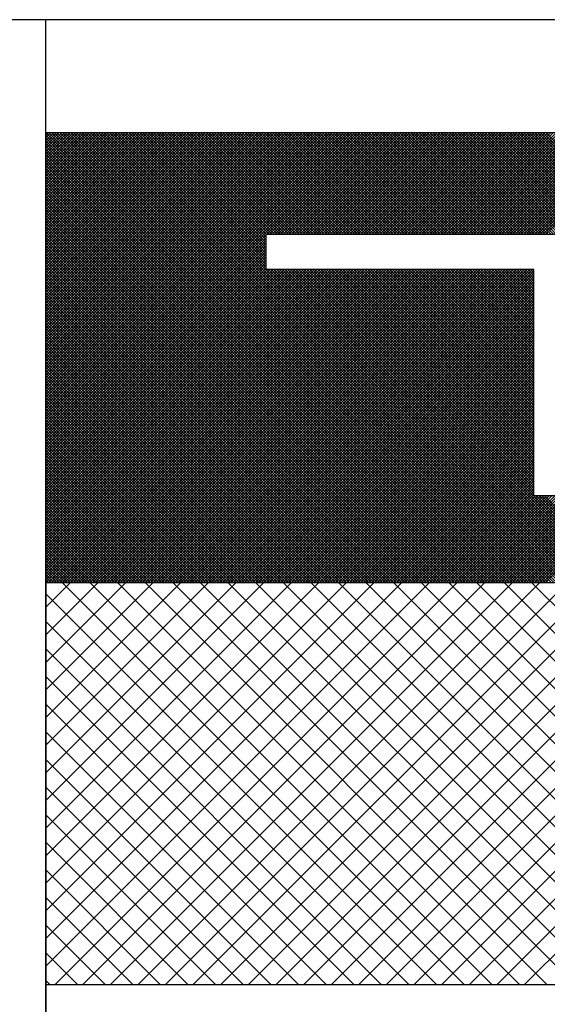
# Model space of a CAD drawing. Extents: x 0 to 210, y 0 to 297.
# Tile 21 of 68: x 137.778 to 138.581, y 188.997 to 190.495. Entities that reach past the tile are written whole.
import ezdxf

# ---------------------------------------------------------------- set-up
doc = ezdxf.new("R2010")
doc.units = 0
doc.layers.get('0').update_dxf_attribs({"linetype": 'CONTINUOUS'})
doc.layers.add('BL$4----', color=7, linetype='CONTINUOUS')

# ---------------------------------------------------------------- blocks, each defined once
blk = doc.blocks.new('*X0')
at = {"color": 0}
for p, q in [((604.711, 2309.613), (610.944, 2315.845)), ((604.711, 2310.062), (610.494, 2315.845)), ((604.711, 2310.511), (610.045, 2315.845)), ((604.711, 2310.96), (609.596, 2315.845)), ((604.711, 2311.409), (609.147, 2315.845)), ((604.711, 2311.858), (608.698, 2315.845)), ((604.711, 2312.307), (608.249, 2315.845)), ((604.711, 2312.756), (607.8, 2315.845)), ((604.711, 2313.205), (607.351, 2315.845)), ((604.711, 2313.654), (606.902, 2315.845)), ((604.711, 2314.103), (606.453, 2315.845)), ((604.711, 2314.552), (606.004, 2315.845)), ((604.711, 2315.001), (605.555, 2315.845)), ((604.711, 2315.45), (605.106, 2315.845)), ((604.858, 2309.311), (611.393, 2315.845)), ((611.518, 2309.311), (604.983, 2315.845)), ((605.307, 2309.311), (611.842, 2315.845)), ((611.967, 2309.311), (605.432, 2315.845)), ((605.756, 2309.311), (612.291, 2315.845)), ((612.416, 2309.311), (605.881, 2315.845)), ((606.205, 2309.311), (612.74, 2315.845)), ((612.865, 2309.311), (606.33, 2315.845)), ((606.654, 2309.311), (613.189, 2315.845)), ((613.314, 2309.311), (606.779, 2315.845)), ((607.103, 2309.311), (613.638, 2315.845)), ((613.763, 2309.311), (607.228, 2315.845)), ((607.552, 2309.311), (614.087, 2315.845)), ((614.212, 2309.311), (607.677, 2315.845)), ((608.001, 2309.311), (614.536, 2315.845)), ((614.661, 2309.311), (608.126, 2315.845)), ((608.45, 2309.311), (614.985, 2315.845)), ((615.11, 2309.311), (608.575, 2315.845)), ((608.899, 2309.311), (615.434, 2315.845)), ((615.559, 2309.311), (609.024, 2315.845)), ((609.348, 2309.311), (615.883, 2315.845)), ((616.008, 2309.311), (609.473, 2315.845)), ((609.797, 2309.311), (616.332, 2315.845)), ((616.457, 2309.311), (609.922, 2315.845)), ((610.246, 2309.311), (616.781, 2315.845)), ((616.906, 2309.311), (610.371, 2315.845)), ((610.695, 2309.311), (617.23, 2315.845)), ((617.355, 2309.311), (610.82, 2315.845)), ((611.144, 2309.311), (617.679, 2315.845)), ((617.804, 2309.311), (611.269, 2315.845)), ((611.593, 2309.311), (618.128, 2315.845)), ((618.253, 2309.311), (611.718, 2315.845)), ((612.042, 2309.311), (618.577, 2315.845)), ((618.702, 2309.311), (612.167, 2315.845)), ((612.491, 2309.311), (619.026, 2315.845)), ((619.151, 2309.311), (612.616, 2315.845)), ((611.069, 2309.311), (604.711, 2315.668)), ((610.62, 2309.311), (604.711, 2315.219)), ((610.171, 2309.311), (604.711, 2314.77)), ((609.722, 2309.311), (604.711, 2314.321)), ((609.273, 2309.311), (604.711, 2313.872)), ((608.823, 2309.311), (604.711, 2313.423)), ((608.374, 2309.311), (604.711, 2312.974)), ((607.925, 2309.311), (604.711, 2312.525)), ((607.476, 2309.311), (604.711, 2312.076)), ((607.027, 2309.311), (604.711, 2311.627)), ((606.578, 2309.311), (604.711, 2311.178)), ((606.129, 2309.311), (604.711, 2310.729)), ((605.68, 2309.311), (604.711, 2310.28)), ((605.231, 2309.311), (604.711, 2309.831)), ((604.782, 2309.311), (604.711, 2309.382))]:
    blk.add_line(p, q, dxfattribs=at)

msp = doc.modelspace()

# ---------------------------------------------------------------- linework, layer by layer
for p, q in [((139.5302, 190.4949), (135.5759, 190.4949)), ((139.0222, 190.168), (138.1535, 190.168)), ((138.1535, 190.1149), (138.1535, 190.168)), ((138.5612, 190.1149), (138.1535, 190.1149)), ((138.5612, 189.7702), (138.5612, 190.1149)), ((138.6146, 189.7702), (138.5612, 189.7702)), ((139.3574, 189.638), (137.8183, 189.638)), ((139.3574, 189.0264), (137.8183, 189.0264))]:
    msp.add_line(p, q)
at = {"color": 0}
for p, q in [((137.8183, 189.8322), (138.3089, 190.3227)), ((137.8183, 189.8364), (138.3047, 190.3227)), ((137.8183, 189.8406), (138.3005, 190.3227)), ((137.8183, 189.8448), (138.2963, 190.3227)), ((137.8183, 189.849), (138.2921, 190.3227)), ((137.8183, 189.8532), (138.2879, 190.3227)), ((137.8183, 189.8574), (138.2837, 190.3227)), ((137.8183, 189.8616), (138.2795, 190.3227)), ((137.8183, 189.8658), (138.2753, 190.3227)), ((137.8183, 189.87), (138.2711, 190.3227)), ((137.8183, 189.8742), (138.2669, 190.3227)), ((137.8183, 189.8784), (138.2627, 190.3227)), ((137.8183, 189.8826), (138.2585, 190.3227)), ((137.8183, 189.8868), (138.2542, 190.3227)), ((137.8183, 189.891), (138.25, 190.3227)), ((137.8183, 189.8952), (138.2458, 190.3227)), ((137.8183, 189.8994), (138.2416, 190.3227)), ((137.8183, 189.9036), (138.2374, 190.3227)), ((137.8183, 189.9078), (138.2332, 190.3227)), ((137.8183, 189.912), (138.229, 190.3227)), ((137.8183, 189.9162), (138.2248, 190.3227)), ((137.8183, 189.9204), (138.2206, 190.3227)), ((137.8183, 189.9246), (138.2164, 190.3227)), ((137.8183, 189.9288), (138.2122, 190.3227)), ((137.8183, 189.933), (138.208, 190.3227)), ((137.8183, 189.9372), (138.2038, 190.3227)), ((137.8183, 189.9414), (138.1996, 190.3227)), ((137.8183, 189.9456), (138.1954, 190.3227)), ((137.8183, 189.9498), (138.1912, 190.3227)), ((137.8183, 189.954), (138.187, 190.3227)), ((137.8183, 189.9582), (138.1828, 190.3227)), ((137.8183, 189.9625), (138.1786, 190.3227)), ((137.8183, 189.9667), (138.1744, 190.3227)), ((137.8183, 189.9709), (138.1702, 190.3227)), ((137.8183, 189.9751), (138.166, 190.3227)), ((137.8183, 189.9793), (138.1618, 190.3227)), ((137.8183, 189.9835), (138.1576, 190.3227)), ((137.8183, 189.9877), (138.1534, 190.3227)), ((137.8183, 189.9919), (138.1492, 190.3227)), ((137.8183, 189.9961), (138.145, 190.3227)), ((137.8183, 190.0003), (138.1408, 190.3227)), ((137.8183, 190.0045), (138.1366, 190.3227)), ((137.8183, 190.0087), (138.1324, 190.3227)), ((137.8183, 190.0129), (138.1282, 190.3227)), ((137.8183, 190.0171), (138.124, 190.3227)), ((137.8183, 190.0213), (138.1198, 190.3227)), ((137.8183, 190.0255), (138.1156, 190.3227)), ((137.8183, 190.0297), (138.1114, 190.3227)), ((137.8183, 190.0339), (138.1072, 190.3227)), ((137.8183, 190.0381), (138.1029, 190.3227)), ((137.8183, 190.0423), (138.0987, 190.3227)), ((137.8183, 190.0465), (138.0945, 190.3227)), ((137.8183, 190.0507), (138.0903, 190.3227)), ((137.8183, 190.0549), (138.0861, 190.3227)), ((137.8183, 190.0591), (138.0819, 190.3227)), ((137.8183, 190.0633), (138.0777, 190.3227)), ((137.8183, 190.0675), (138.0735, 190.3227)), ((137.8183, 190.0717), (138.0693, 190.3227)), ((137.8183, 190.0759), (138.0651, 190.3227)), ((137.8183, 190.0801), (138.0609, 190.3227)), ((137.8183, 190.0843), (138.0567, 190.3227)), ((137.8183, 190.0885), (138.0525, 190.3227)), ((137.8183, 190.0927), (138.0483, 190.3227)), ((137.8183, 190.0969), (138.0441, 190.3227)), ((137.8183, 190.1011), (138.0399, 190.3227)), ((137.8183, 190.1053), (138.0357, 190.3227)), ((137.8183, 190.1095), (138.0315, 190.3227)), ((137.8183, 190.1138), (138.0273, 190.3227)), ((137.8183, 190.118), (138.0231, 190.3227)), ((137.8183, 190.1222), (138.0189, 190.3227)), ((137.8183, 190.1264), (138.0147, 190.3227)), ((137.8183, 190.1306), (138.0105, 190.3227)), ((137.8183, 190.1348), (138.0063, 190.3227)), ((137.8183, 190.139), (138.0021, 190.3227)), ((137.8183, 190.1432), (137.9979, 190.3227)), ((137.8183, 190.1474), (137.9937, 190.3227)), ((137.8183, 190.1516), (137.9895, 190.3227)), ((137.8183, 190.1558), (137.9853, 190.3227)), ((137.8183, 190.16), (137.9811, 190.3227)), ((137.8183, 190.1642), (137.9769, 190.3227)), ((137.8183, 190.1684), (137.9727, 190.3227)), ((137.8183, 190.1726), (137.9685, 190.3227)), ((137.8183, 190.1768), (137.9643, 190.3227)), ((137.8183, 190.181), (137.9601, 190.3227)), ((137.8183, 190.1852), (137.9559, 190.3227)), ((137.8183, 190.1894), (137.9516, 190.3227)), ((137.8183, 190.1936), (137.9474, 190.3227)), ((137.8183, 190.1978), (137.9432, 190.3227)), ((137.8183, 190.202), (137.939, 190.3227)), ((137.8183, 190.2062), (137.9348, 190.3227)), ((137.8183, 190.2104), (137.9306, 190.3227)), ((137.8183, 190.2146), (137.9264, 190.3227)), ((137.8183, 190.2188), (137.9222, 190.3227)), ((137.8183, 190.223), (137.918, 190.3227)), ((137.8183, 190.2272), (137.9138, 190.3227)), ((137.8183, 190.2314), (137.9096, 190.3227)), ((137.8183, 190.2356), (137.9054, 190.3227)), ((137.8183, 190.2398), (137.9012, 190.3227)), ((137.8183, 190.244), (137.897, 190.3227)), ((137.8183, 190.2482), (137.8928, 190.3227)), ((137.8183, 190.2524), (137.8886, 190.3227)), ((137.8183, 190.2566), (137.8844, 190.3227)), ((137.8183, 190.2608), (137.8802, 190.3227)), ((137.8183, 190.2651), (137.876, 190.3227)), ((137.8183, 190.2693), (137.8718, 190.3227)), ((137.8183, 190.2735), (137.8676, 190.3227)), ((137.8183, 190.2777), (137.8634, 190.3227)), ((137.8183, 190.2819), (137.8592, 190.3227)), ((137.8183, 190.2861), (137.855, 190.3227)), ((137.8183, 190.2903), (137.8508, 190.3227)), ((137.8183, 190.2945), (137.8466, 190.3227)), ((137.8183, 190.2987), (137.8424, 190.3227)), ((137.8183, 190.3029), (137.8382, 190.3227)), ((137.8183, 190.3071), (137.834, 190.3227)), ((137.8183, 190.3113), (137.8298, 190.3227)), ((137.8183, 190.3155), (137.8256, 190.3227)), ((137.8183, 190.3197), (137.8214, 190.3227)), ((138.4994, 189.638), (137.8183, 190.3191)), ((138.5036, 189.638), (137.8188, 190.3227)), ((138.5078, 189.638), (137.823, 190.3227)), ((138.512, 189.638), (137.8272, 190.3227)), ((138.5162, 189.638), (137.8315, 190.3227)), ((138.5204, 189.638), (137.8357, 190.3227)), ((138.5246, 189.638), (137.8399, 190.3227)), ((138.5288, 189.638), (137.8441, 190.3227)), ((138.533, 189.638), (137.8483, 190.3227)), ((138.5372, 189.638), (137.8525, 190.3227)), ((138.5414, 189.638), (137.8567, 190.3227)), ((138.5456, 189.638), (137.8609, 190.3227)), ((138.5498, 189.638), (137.8651, 190.3227)), ((138.554, 189.638), (137.8693, 190.3227)), ((138.5582, 189.638), (137.8735, 190.3227)), ((138.5624, 189.638), (137.8777, 190.3227)), ((138.5666, 189.638), (137.8819, 190.3227)), ((138.5708, 189.638), (137.8861, 190.3227)), ((138.575, 189.638), (137.8903, 190.3227)), ((138.5792, 189.638), (137.8945, 190.3227)), ((138.5834, 189.638), (137.8987, 190.3227)), ((138.5876, 189.638), (137.9029, 190.3227)), ((138.5919, 189.638), (137.9071, 190.3227)), ((138.5961, 189.638), (137.9113, 190.3227)), ((138.6003, 189.638), (137.9155, 190.3227)), ((138.6045, 189.638), (137.9197, 190.3227)), ((138.6087, 189.638), (137.9239, 190.3227)), ((138.6129, 189.638), (137.9281, 190.3227)), ((138.6171, 189.638), (137.9323, 190.3227)), ((138.6213, 189.638), (137.9365, 190.3227)), ((138.6255, 189.638), (137.9407, 190.3227)), ((138.6297, 189.638), (137.9449, 190.3227)), ((138.1535, 190.1183), (137.9491, 190.3227)), ((138.1535, 190.1225), (137.9533, 190.3227)), ((138.1535, 190.1267), (137.9575, 190.3227)), ((138.1535, 190.1309), (137.9617, 190.3227)), ((138.1535, 190.1351), (137.9659, 190.3227)), ((138.1535, 190.1393), (137.9701, 190.3227)), ((138.1535, 190.1435), (137.9743, 190.3227)), ((138.1535, 190.1477), (137.9785, 190.3227)), ((138.1535, 190.1519), (137.9828, 190.3227)), ((138.1535, 190.1561), (137.987, 190.3227)), ((138.1535, 190.1604), (137.9912, 190.3227)), ((138.1535, 190.1646), (137.9954, 190.3227)), ((138.1543, 190.168), (137.9996, 190.3227)), ((138.1585, 190.168), (138.0038, 190.3227)), ((138.1627, 190.168), (138.008, 190.3227)), ((138.1669, 190.168), (138.0122, 190.3227)), ((138.1711, 190.168), (138.0164, 190.3227)), ((138.1753, 190.168), (138.0206, 190.3227)), ((138.1795, 190.168), (138.0248, 190.3227)), ((138.1837, 190.168), (138.029, 190.3227)), ((138.1879, 190.168), (138.0332, 190.3227)), ((138.1921, 190.168), (138.0374, 190.3227)), ((138.1963, 190.168), (138.0416, 190.3227)), ((138.2005, 190.168), (138.0458, 190.3227)), ((138.2047, 190.168), (138.05, 190.3227)), ((138.2089, 190.168), (138.0542, 190.3227)), ((138.2132, 190.168), (138.0584, 190.3227)), ((138.2174, 190.168), (138.0626, 190.3227)), ((138.2216, 190.168), (138.0668, 190.3227)), ((138.2258, 190.168), (138.071, 190.3227)), ((138.23, 190.168), (138.0752, 190.3227)), ((138.2342, 190.168), (138.0794, 190.3227)), ((138.2384, 190.168), (138.0836, 190.3227)), ((138.2426, 190.168), (138.0878, 190.3227)), ((138.2468, 190.168), (138.092, 190.3227)), ((138.251, 190.168), (138.0962, 190.3227)), ((138.2552, 190.168), (138.1004, 190.3227)), ((138.2594, 190.168), (138.1046, 190.3227)), ((138.2636, 190.168), (138.1088, 190.3227)), ((138.2678, 190.168), (138.113, 190.3227)), ((138.272, 190.168), (138.1172, 190.3227)), ((138.2762, 190.168), (138.1214, 190.3227)), ((138.2804, 190.168), (138.1256, 190.3227)), ((138.2846, 190.168), (138.1298, 190.3227)), ((138.2888, 190.168), (138.1341, 190.3227)), ((138.293, 190.168), (138.1383, 190.3227)), ((138.2972, 190.168), (138.1425, 190.3227)), ((138.3014, 190.168), (138.1467, 190.3227)), ((138.3056, 190.168), (138.1509, 190.3227)), ((138.3098, 190.168), (138.1551, 190.3227)), ((138.1583, 190.168), (138.3131, 190.3227)), ((138.314, 190.168), (138.1593, 190.3227)), ((138.1625, 190.168), (138.3173, 190.3227)), ((138.3182, 190.168), (138.1635, 190.3227)), ((138.1667, 190.168), (138.3215, 190.3227)), ((138.3224, 190.168), (138.1677, 190.3227)), ((138.1709, 190.168), (138.3257, 190.3227)), ((138.3266, 190.168), (138.1719, 190.3227)), ((138.1751, 190.168), (138.3299, 190.3227)), ((138.3308, 190.168), (138.1761, 190.3227)), ((138.1794, 190.168), (138.3341, 190.3227)), ((138.335, 190.168), (138.1803, 190.3227)), ((138.1836, 190.168), (138.3383, 190.3227)), ((138.3392, 190.168), (138.1845, 190.3227)), ((138.1878, 190.168), (138.3425, 190.3227)), ((138.3434, 190.168), (138.1887, 190.3227)), ((138.192, 190.168), (138.3467, 190.3227)), ((138.3476, 190.168), (138.1929, 190.3227)), ((138.1962, 190.168), (138.3509, 190.3227)), ((138.3518, 190.168), (138.1971, 190.3227)), ((138.2004, 190.168), (138.3551, 190.3227)), ((138.356, 190.168), (138.2013, 190.3227)), ((138.2046, 190.168), (138.3593, 190.3227)), ((138.3602, 190.168), (138.2055, 190.3227)), ((138.2088, 190.168), (138.3635, 190.3227)), ((138.3645, 190.168), (138.2097, 190.3227)), ((138.213, 190.168), (138.3677, 190.3227)), ((138.3687, 190.168), (138.2139, 190.3227)), ((138.2172, 190.168), (138.3719, 190.3227)), ((138.3729, 190.168), (138.2181, 190.3227)), ((138.2214, 190.168), (138.3761, 190.3227)), ((138.3771, 190.168), (138.2223, 190.3227)), ((138.2256, 190.168), (138.3803, 190.3227)), ((138.3813, 190.168), (138.2265, 190.3227)), ((138.2298, 190.168), (138.3845, 190.3227)), ((138.3855, 190.168), (138.2307, 190.3227)), ((138.234, 190.168), (138.3887, 190.3227)), ((138.3897, 190.168), (138.2349, 190.3227)), ((138.2382, 190.168), (138.3929, 190.3227)), ((138.3939, 190.168), (138.2391, 190.3227)), ((138.2424, 190.168), (138.3971, 190.3227)), ((138.3981, 190.168), (138.2433, 190.3227)), ((138.2466, 190.168), (138.4013, 190.3227)), ((138.4023, 190.168), (138.2475, 190.3227)), ((138.2508, 190.168), (138.4055, 190.3227)), ((138.4065, 190.168), (138.2517, 190.3227)), ((138.255, 190.168), (138.4098, 190.3227)), ((138.4107, 190.168), (138.2559, 190.3227)), ((138.2592, 190.168), (138.414, 190.3227)), ((138.4149, 190.168), (138.2601, 190.3227)), ((138.2634, 190.168), (138.4182, 190.3227)), ((138.4191, 190.168), (138.2643, 190.3227)), ((138.2676, 190.168), (138.4224, 190.3227)), ((138.4233, 190.168), (138.2685, 190.3227)), ((138.2718, 190.168), (138.4266, 190.3227)), ((138.4275, 190.168), (138.2727, 190.3227)), ((138.276, 190.168), (138.4308, 190.3227)), ((138.4317, 190.168), (138.2769, 190.3227)), ((138.2802, 190.168), (138.435, 190.3227)), ((138.4359, 190.168), (138.2811, 190.3227)), ((138.2844, 190.168), (138.4392, 190.3227)), ((138.4401, 190.168), (138.2854, 190.3227)), ((138.2886, 190.168), (138.4434, 190.3227)), ((138.4443, 190.168), (138.2896, 190.3227)), ((138.2928, 190.168), (138.4476, 190.3227)), ((138.4485, 190.168), (138.2938, 190.3227)), ((138.297, 190.168), (138.4518, 190.3227)), ((138.4527, 190.168), (138.298, 190.3227)), ((138.3012, 190.168), (138.456, 190.3227)), ((138.4569, 190.168), (138.3022, 190.3227)), ((138.3054, 190.168), (138.4602, 190.3227)), ((138.4611, 190.168), (138.3064, 190.3227)), ((138.3096, 190.168), (138.4644, 190.3227)), ((138.4653, 190.168), (138.3106, 190.3227)), ((138.3138, 190.168), (138.4686, 190.3227)), ((138.4695, 190.168), (138.3148, 190.3227)), ((138.318, 190.168), (138.4728, 190.3227)), ((138.4737, 190.168), (138.319, 190.3227)), ((138.3222, 190.168), (138.477, 190.3227)), ((138.4779, 190.168), (138.3232, 190.3227)), ((138.3264, 190.168), (138.4812, 190.3227)), ((138.4821, 190.168), (138.3274, 190.3227)), ((138.3307, 190.168), (138.4854, 190.3227)), ((138.4863, 190.168), (138.3316, 190.3227)), ((138.3349, 190.168), (138.4896, 190.3227)), ((138.4905, 190.168), (138.3358, 190.3227)), ((138.3391, 190.168), (138.4938, 190.3227)), ((138.4947, 190.168), (138.34, 190.3227)), ((138.3433, 190.168), (138.498, 190.3227)), ((138.4989, 190.168), (138.3442, 190.3227)), ((138.3475, 190.168), (138.5022, 190.3227)), ((138.5031, 190.168), (138.3484, 190.3227)), ((138.3517, 190.168), (138.5064, 190.3227)), ((138.5073, 190.168), (138.3526, 190.3227)), ((138.3559, 190.168), (138.5106, 190.3227)), ((138.5115, 190.168), (138.3568, 190.3227)), ((138.3601, 190.168), (138.5148, 190.3227)), ((138.5157, 190.168), (138.361, 190.3227)), ((138.3643, 190.168), (138.519, 190.3227)), ((138.52, 190.168), (138.3652, 190.3227)), ((138.3685, 190.168), (138.5232, 190.3227)), ((138.5242, 190.168), (138.3694, 190.3227)), ((138.3727, 190.168), (138.5274, 190.3227)), ((138.5284, 190.168), (138.3736, 190.3227)), ((138.3769, 190.168), (138.5316, 190.3227)), ((138.5326, 190.168), (138.3778, 190.3227)), ((138.3811, 190.168), (138.5358, 190.3227)), ((138.5368, 190.168), (138.382, 190.3227)), ((138.3853, 190.168), (138.54, 190.3227)), ((138.541, 190.168), (138.3862, 190.3227)), ((138.3895, 190.168), (138.5442, 190.3227)), ((138.5452, 190.168), (138.3904, 190.3227)), ((138.3937, 190.168), (138.5484, 190.3227)), ((138.5494, 190.168), (138.3946, 190.3227)), ((138.3979, 190.168), (138.5526, 190.3227)), ((138.5536, 190.168), (138.3988, 190.3227)), ((138.4021, 190.168), (138.5568, 190.3227)), ((138.5578, 190.168), (138.403, 190.3227)), ((138.4063, 190.168), (138.561, 190.3227)), ((138.562, 190.168), (138.4072, 190.3227)), ((138.4105, 190.168), (138.5653, 190.3227)), ((138.5662, 190.168), (138.4114, 190.3227)), ((138.4147, 190.168), (138.5695, 190.3227)), ((138.5704, 190.168), (138.4156, 190.3227)), ((138.4189, 190.168), (138.5737, 190.3227)), ((138.5746, 190.168), (138.4198, 190.3227)), ((138.4231, 190.168), (138.5779, 190.3227)), ((138.5788, 190.168), (138.424, 190.3227)), ((138.4273, 190.168), (138.5821, 190.3227)), ((138.583, 190.168), (138.4282, 190.3227)), ((138.4315, 190.168), (138.5863, 190.3227)), ((138.5872, 190.168), (138.4324, 190.3227)), ((138.4357, 190.168), (138.5905, 190.3227)), ((138.5914, 190.168), (138.4366, 190.3227)), ((138.4399, 190.168), (138.5947, 190.3227)), ((138.5956, 190.168), (138.4409, 190.3227)), ((138.4441, 190.168), (138.5989, 190.3227)), ((138.5998, 190.168), (138.4451, 190.3227)), ((138.4483, 190.168), (138.6031, 190.3227)), ((138.604, 190.168), (138.4493, 190.3227)), ((138.4525, 190.168), (138.6073, 190.3227)), ((138.6082, 190.168), (138.4535, 190.3227)), ((138.4567, 190.168), (138.6115, 190.3227)), ((138.6124, 190.168), (138.4577, 190.3227)), ((138.4609, 190.168), (138.6157, 190.3227)), ((138.6166, 190.168), (138.4619, 190.3227)), ((138.4651, 190.168), (138.6199, 190.3227)), ((138.6208, 190.168), (138.4661, 190.3227)), ((138.4693, 190.168), (138.6241, 190.3227)), ((138.625, 190.168), (138.4703, 190.3227)), ((138.4735, 190.168), (138.6283, 190.3227)), ((138.6292, 190.168), (138.4745, 190.3227)), ((138.4777, 190.168), (138.6325, 190.3227)), ((138.6334, 190.168), (138.4787, 190.3227)), ((138.4819, 190.168), (138.6367, 190.3227)), ((138.6376, 190.168), (138.4829, 190.3227)), ((138.4862, 190.168), (138.6409, 190.3227)), ((138.6418, 190.168), (138.4871, 190.3227)), ((138.4904, 190.168), (138.6451, 190.3227)), ((138.646, 190.168), (138.4913, 190.3227)), ((138.4946, 190.168), (138.6493, 190.3227)), ((138.6502, 190.168), (138.4955, 190.3227)), ((138.4988, 190.168), (138.6535, 190.3227)), ((138.6544, 190.168), (138.4997, 190.3227)), ((138.503, 190.168), (138.6577, 190.3227)), ((138.6586, 190.168), (138.5039, 190.3227)), ((138.5072, 190.168), (138.6619, 190.3227)), ((138.6628, 190.168), (138.5081, 190.3227)), ((138.5114, 190.168), (138.6661, 190.3227)), ((138.667, 190.168), (138.5123, 190.3227)), ((138.5156, 190.168), (138.6703, 190.3227)), ((138.6713, 190.168), (138.5165, 190.3227)), ((138.5198, 190.168), (138.6745, 190.3227)), ((138.6755, 190.168), (138.5207, 190.3227)), ((138.524, 190.168), (138.6787, 190.3227)), ((138.6797, 190.168), (138.5249, 190.3227)), ((138.5282, 190.168), (138.6829, 190.3227)), ((138.6839, 190.168), (138.5291, 190.3227)), ((138.5324, 190.168), (138.6871, 190.3227)), ((138.6881, 190.168), (138.5333, 190.3227)), ((138.5366, 190.168), (138.6913, 190.3227)), ((138.6923, 190.168), (138.5375, 190.3227)), ((138.5408, 190.168), (138.6955, 190.3227)), ((138.6965, 190.168), (138.5417, 190.3227)), ((138.5445, 189.638), (139.2293, 190.3227)), ((138.545, 190.168), (138.6997, 190.3227)), ((138.7007, 190.168), (138.5459, 190.3227)), ((138.5487, 189.638), (139.2335, 190.3227)), ((138.5492, 190.168), (138.7039, 190.3227)), ((138.7049, 190.168), (138.5501, 190.3227)), ((138.5529, 189.638), (139.2377, 190.3227)), ((138.5534, 190.168), (138.7081, 190.3227)), ((138.7091, 190.168), (138.5543, 190.3227)), ((138.5571, 189.638), (139.2419, 190.3227)), ((138.5576, 190.168), (138.7123, 190.3227)), ((138.7133, 190.168), (138.5585, 190.3227)), ((138.5614, 189.638), (139.2461, 190.3227)), ((138.5618, 190.168), (138.7166, 190.3227)), ((138.7175, 190.168), (138.5627, 190.3227)), ((138.5656, 189.638), (139.2503, 190.3227)), ((138.566, 190.168), (138.7208, 190.3227)), ((138.7217, 190.168), (138.5669, 190.3227)), ((138.5698, 189.638), (139.2545, 190.3227)), ((138.5702, 190.168), (138.725, 190.3227)), ((138.7259, 190.168), (138.5711, 190.3227)), ((138.574, 189.638), (139.2587, 190.3227)), ((138.5744, 190.168), (138.7292, 190.3227)), ((138.7301, 190.168), (138.5753, 190.3227)), ((138.5782, 189.638), (139.2629, 190.3227)), ((138.5786, 190.168), (138.7334, 190.3227)), ((138.7343, 190.168), (138.5795, 190.3227)), ((138.4952, 189.638), (137.8183, 190.3149)), ((138.491, 189.638), (137.8183, 190.3107)), ((138.4868, 189.638), (137.8183, 190.3065)), ((138.4826, 189.638), (137.8183, 190.3023)), ((138.4784, 189.638), (137.8183, 190.2981)), ((138.4742, 189.638), (137.8183, 190.2939)), ((138.47, 189.638), (137.8183, 190.2897)), ((138.4658, 189.638), (137.8183, 190.2854)), ((138.4616, 189.638), (137.8183, 190.2812)), ((138.4574, 189.638), (137.8183, 190.277)), ((138.4532, 189.638), (137.8183, 190.2728)), ((138.449, 189.638), (137.8183, 190.2686)), ((138.4448, 189.638), (137.8183, 190.2644)), ((138.4406, 189.638), (137.8183, 190.2602)), ((138.4363, 189.638), (137.8183, 190.256)), ((138.4321, 189.638), (137.8183, 190.2518)), ((138.4279, 189.638), (137.8183, 190.2476)), ((138.4237, 189.638), (137.8183, 190.2434)), ((138.4195, 189.638), (137.8183, 190.2392)), ((138.4153, 189.638), (137.8183, 190.235)), ((138.4111, 189.638), (137.8183, 190.2308)), ((138.4069, 189.638), (137.8183, 190.2266)), ((138.4027, 189.638), (137.8183, 190.2224)), ((138.3985, 189.638), (137.8183, 190.2182)), ((138.3943, 189.638), (137.8183, 190.214)), ((138.3901, 189.638), (137.8183, 190.2098)), ((138.3859, 189.638), (137.8183, 190.2056)), ((138.3817, 189.638), (137.8183, 190.2014)), ((138.3775, 189.638), (137.8183, 190.1972)), ((138.3733, 189.638), (137.8183, 190.193)), ((138.3691, 189.638), (137.8183, 190.1888)), ((138.3649, 189.638), (137.8183, 190.1846)), ((138.3607, 189.638), (137.8183, 190.1804)), ((138.3565, 189.638), (137.8183, 190.1762)), ((138.3523, 189.638), (137.8183, 190.172)), ((138.3481, 189.638), (137.8183, 190.1678)), ((138.3439, 189.638), (137.8183, 190.1636)), ((137.8183, 189.828), (138.1535, 190.1632)), ((138.3397, 189.638), (137.8183, 190.1594)), ((137.8183, 189.8238), (138.1535, 190.159)), ((138.3355, 189.638), (137.8183, 190.1552)), ((137.8183, 189.8196), (138.1535, 190.1548)), ((138.3313, 189.638), (137.8183, 190.151)), ((137.8183, 189.8154), (138.1535, 190.1506)), ((138.3271, 189.638), (137.8183, 190.1468)), ((137.8183, 189.8112), (138.1535, 190.1464)), ((138.3229, 189.638), (137.8183, 190.1426)), ((137.8183, 189.8069), (138.1535, 190.1422)), ((138.3187, 189.638), (137.8183, 190.1384)), ((137.8183, 189.8027), (138.1535, 190.138)), ((138.3145, 189.638), (137.8183, 190.1342)), ((137.8183, 189.7985), (138.1535, 190.1338)), ((138.3103, 189.638), (137.8183, 190.1299)), ((137.8183, 189.7943), (138.1535, 190.1296)), ((138.3061, 189.638), (137.8183, 190.1257)), ((137.8183, 189.7901), (138.1535, 190.1254)), ((138.3019, 189.638), (137.8183, 190.1215)), ((137.8183, 189.7859), (138.1535, 190.1212)), ((138.2977, 189.638), (137.8183, 190.1173)), ((137.8183, 189.7817), (138.1535, 190.117)), ((137.8183, 189.7691), (138.1641, 190.1149)), ((137.8183, 189.7649), (138.1683, 190.1149)), ((137.8183, 189.7607), (138.1725, 190.1149)), ((137.8183, 189.7565), (138.1767, 190.1149)), ((137.8183, 189.7523), (138.1809, 190.1149)), ((137.8183, 189.7481), (138.1851, 190.1149)), ((137.8183, 189.7439), (138.1893, 190.1149)), ((137.8183, 189.7397), (138.1935, 190.1149)), ((137.8183, 189.7355), (138.1977, 190.1149)), ((137.8183, 189.7313), (138.2019, 190.1149)), ((137.8183, 189.7271), (138.2061, 190.1149)), ((137.8183, 189.7229), (138.2103, 190.1149)), ((137.8183, 189.7187), (138.2145, 190.1149)), ((137.8183, 189.7145), (138.2187, 190.1149)), ((137.8183, 189.7103), (138.2229, 190.1149)), ((137.8183, 189.7061), (138.2271, 190.1149)), ((137.8183, 189.7019), (138.2313, 190.1149)), ((137.8183, 189.6977), (138.2355, 190.1149)), ((137.8183, 189.6935), (138.2397, 190.1149)), ((137.8183, 189.6893), (138.2439, 190.1149)), ((137.8183, 189.6851), (138.2481, 190.1149)), ((137.8183, 189.6809), (138.2523, 190.1149)), ((137.8183, 189.6767), (138.2565, 190.1149)), ((137.8183, 189.6725), (138.2607, 190.1149)), ((137.8183, 189.6683), (138.2649, 190.1149)), ((137.8183, 189.6641), (138.2691, 190.1149)), ((137.8183, 189.6599), (138.2733, 190.1149)), ((137.8183, 189.6556), (138.2775, 190.1149)), ((137.8183, 189.6514), (138.2817, 190.1149)), ((137.8183, 189.6472), (138.2859, 190.1149)), ((137.8183, 189.643), (138.2901, 190.1149)), ((137.8183, 189.6388), (138.2943, 190.1149)), ((137.8183, 189.7775), (138.1557, 190.1149)), ((137.8183, 189.7733), (138.1599, 190.1149)), ((138.2935, 189.638), (137.8183, 190.1131)), ((138.2893, 189.638), (137.8183, 190.1089)), ((137.8217, 189.638), (138.2985, 190.1149)), ((137.8259, 189.638), (138.3027, 190.1149)), ((137.8301, 189.638), (138.307, 190.1149)), ((137.8343, 189.638), (138.3112, 190.1149)), ((137.8385, 189.638), (138.3154, 190.1149)), ((137.8427, 189.638), (138.3196, 190.1149)), ((137.8469, 189.638), (138.3238, 190.1149)), ((137.8511, 189.638), (138.328, 190.1149)), ((137.8553, 189.638), (138.3322, 190.1149)), ((137.8595, 189.638), (138.3364, 190.1149)), ((137.8637, 189.638), (138.3406, 190.1149)), ((137.8679, 189.638), (138.3448, 190.1149)), ((137.8721, 189.638), (138.349, 190.1149)), ((137.8763, 189.638), (138.3532, 190.1149)), ((137.8805, 189.638), (138.3574, 190.1149)), ((137.8847, 189.638), (138.3616, 190.1149)), ((137.8889, 189.638), (138.3658, 190.1149)), ((137.8931, 189.638), (138.37, 190.1149)), ((137.8973, 189.638), (138.3742, 190.1149)), ((137.9015, 189.638), (138.3784, 190.1149)), ((137.9057, 189.638), (138.3826, 190.1149)), ((137.9099, 189.638), (138.3868, 190.1149)), ((137.9141, 189.638), (138.391, 190.1149)), ((137.9183, 189.638), (138.3952, 190.1149)), ((137.9225, 189.638), (138.3994, 190.1149)), ((137.9267, 189.638), (138.4036, 190.1149)), ((137.9309, 189.638), (138.4078, 190.1149)), ((137.9351, 189.638), (138.412, 190.1149)), ((137.9393, 189.638), (138.4162, 190.1149)), ((137.9435, 189.638), (138.4204, 190.1149)), ((137.9477, 189.638), (138.4246, 190.1149)), ((137.952, 189.638), (138.4288, 190.1149)), ((137.9562, 189.638), (138.433, 190.1149)), ((137.9604, 189.638), (138.4372, 190.1149)), ((137.9646, 189.638), (138.4414, 190.1149)), ((137.9688, 189.638), (138.4456, 190.1149)), ((137.973, 189.638), (138.4498, 190.1149)), ((137.9772, 189.638), (138.454, 190.1149)), ((137.9814, 189.638), (138.4583, 190.1149)), ((137.9856, 189.638), (138.4625, 190.1149)), ((137.9898, 189.638), (138.4667, 190.1149)), ((137.994, 189.638), (138.4709, 190.1149)), ((137.9982, 189.638), (138.4751, 190.1149)), ((138.0024, 189.638), (138.4793, 190.1149)), ((138.0066, 189.638), (138.4835, 190.1149)), ((138.0108, 189.638), (138.4877, 190.1149)), ((138.015, 189.638), (138.4919, 190.1149)), ((138.0192, 189.638), (138.4961, 190.1149)), ((138.0234, 189.638), (138.5003, 190.1149)), ((138.0276, 189.638), (138.5045, 190.1149)), ((138.0318, 189.638), (138.5087, 190.1149)), ((138.036, 189.638), (138.5129, 190.1149)), ((138.0402, 189.638), (138.5171, 190.1149)), ((138.0444, 189.638), (138.5213, 190.1149)), ((138.0486, 189.638), (138.5255, 190.1149)), ((138.0528, 189.638), (138.5297, 190.1149)), ((138.057, 189.638), (138.5339, 190.1149)), ((138.0612, 189.638), (138.5381, 190.1149)), ((138.0654, 189.638), (138.5423, 190.1149)), ((138.0696, 189.638), (138.5465, 190.1149)), ((138.0738, 189.638), (138.5507, 190.1149)), ((138.078, 189.638), (138.5549, 190.1149)), ((138.0822, 189.638), (138.5591, 190.1149)), ((138.0864, 189.638), (138.5612, 190.1127)), ((138.0906, 189.638), (138.5612, 190.1085)), ((138.6339, 189.638), (138.157, 190.1149)), ((138.6381, 189.638), (138.1612, 190.1149)), ((138.6423, 189.638), (138.1654, 190.1149)), ((138.6465, 189.638), (138.1696, 190.1149)), ((138.6507, 189.638), (138.1738, 190.1149)), ((138.6549, 189.638), (138.178, 190.1149)), ((138.6591, 189.638), (138.1822, 190.1149)), ((138.6633, 189.638), (138.1864, 190.1149)), ((138.6675, 189.638), (138.1906, 190.1149)), ((138.6717, 189.638), (138.1948, 190.1149)), ((138.6759, 189.638), (138.199, 190.1149)), ((138.6801, 189.638), (138.2032, 190.1149)), ((138.6843, 189.638), (138.2074, 190.1149)), ((138.6885, 189.638), (138.2116, 190.1149)), ((138.6927, 189.638), (138.2158, 190.1149)), ((138.5612, 189.7737), (138.22, 190.1149)), ((138.5612, 189.7779), (138.2242, 190.1149)), ((138.5612, 189.7821), (138.2284, 190.1149)), ((138.5612, 189.7863), (138.2326, 190.1149)), ((138.5612, 189.7905), (138.2369, 190.1149)), ((138.5612, 189.7947), (138.2411, 190.1149)), ((138.5612, 189.799), (138.2453, 190.1149)), ((138.5612, 189.8032), (138.2495, 190.1149)), ((138.5612, 189.8074), (138.2537, 190.1149)), ((138.5612, 189.8116), (138.2579, 190.1149)), ((138.5612, 189.8158), (138.2621, 190.1149)), ((138.5612, 189.82), (138.2663, 190.1149)), ((138.5612, 189.8242), (138.2705, 190.1149)), ((138.5612, 189.8284), (138.2747, 190.1149)), ((138.5612, 189.8326), (138.2789, 190.1149)), ((138.5612, 189.8368), (138.2831, 190.1149)), ((138.5612, 189.841), (138.2873, 190.1149)), ((138.5612, 189.8452), (138.2915, 190.1149)), ((138.5612, 189.8494), (138.2957, 190.1149)), ((138.5612, 189.8536), (138.2999, 190.1149)), ((138.5612, 189.8578), (138.3041, 190.1149)), ((138.5612, 189.862), (138.3083, 190.1149)), ((138.5612, 189.8662), (138.3125, 190.1149)), ((138.5612, 189.8704), (138.3167, 190.1149)), ((138.5612, 189.8746), (138.3209, 190.1149)), ((138.5612, 189.8788), (138.3251, 190.1149)), ((138.5612, 189.883), (138.3293, 190.1149)), ((138.5612, 189.8872), (138.3335, 190.1149)), ((138.5612, 189.8914), (138.3377, 190.1149)), ((138.5612, 189.8956), (138.3419, 190.1149)), ((138.5612, 189.8998), (138.3461, 190.1149)), ((138.5612, 189.904), (138.3503, 190.1149)), ((138.5612, 189.9082), (138.3545, 190.1149)), ((138.5612, 189.9124), (138.3587, 190.1149)), ((138.5612, 189.9166), (138.3629, 190.1149)), ((138.5612, 189.9208), (138.3671, 190.1149)), ((138.5612, 189.925), (138.3713, 190.1149)), ((138.5612, 189.9292), (138.3755, 190.1149)), ((138.5612, 189.9334), (138.3797, 190.1149)), ((138.5612, 189.9376), (138.3839, 190.1149)), ((138.5612, 189.9418), (138.3881, 190.1149)), ((138.5612, 189.946), (138.3924, 190.1149)), ((138.5612, 189.9502), (138.3966, 190.1149)), ((138.5612, 189.9545), (138.4008, 190.1149)), ((138.5612, 189.9587), (138.405, 190.1149)), ((138.5612, 189.9629), (138.4092, 190.1149)), ((138.5612, 189.9671), (138.4134, 190.1149)), ((138.5612, 189.9713), (138.4176, 190.1149)), ((138.5612, 189.9755), (138.4218, 190.1149)), ((138.5612, 189.9797), (138.426, 190.1149)), ((138.5612, 189.9839), (138.4302, 190.1149)), ((138.5612, 189.9881), (138.4344, 190.1149)), ((138.5612, 189.9923), (138.4386, 190.1149)), ((138.5612, 189.9965), (138.4428, 190.1149)), ((138.5612, 190.0007), (138.447, 190.1149)), ((138.5612, 190.0049), (138.4512, 190.1149)), ((138.5612, 190.0091), (138.4554, 190.1149)), ((138.5612, 190.0133), (138.4596, 190.1149)), ((138.5612, 190.0175), (138.4638, 190.1149)), ((138.5612, 190.0217), (138.468, 190.1149)), ((138.5612, 190.0259), (138.4722, 190.1149)), ((138.5612, 190.0301), (138.4764, 190.1149)), ((138.5612, 190.0343), (138.4806, 190.1149)), ((138.5612, 190.0385), (138.4848, 190.1149)), ((138.4857, 189.638), (138.9626, 190.1149)), ((138.5612, 190.0427), (138.489, 190.1149)), ((138.4899, 189.638), (138.9668, 190.1149)), ((138.5612, 190.0469), (138.4932, 190.1149)), ((138.4941, 189.638), (138.971, 190.1149)), ((138.5612, 190.0511), (138.4974, 190.1149)), ((138.4983, 189.638), (138.9752, 190.1149)), ((138.5612, 190.0553), (138.5016, 190.1149)), ((138.5025, 189.638), (138.9794, 190.1149)), ((138.5612, 190.0595), (138.5058, 190.1149)), ((138.5067, 189.638), (138.9836, 190.1149)), ((138.5612, 190.0637), (138.51, 190.1149)), ((138.5109, 189.638), (138.9878, 190.1149)), ((138.5612, 190.0679), (138.5142, 190.1149)), ((138.5151, 189.638), (138.992, 190.1149)), ((138.5612, 190.0721), (138.5184, 190.1149)), ((138.5193, 189.638), (138.9962, 190.1149)), ((138.5612, 190.0763), (138.5226, 190.1149)), ((138.5235, 189.638), (139.0004, 190.1149)), ((138.5612, 190.0805), (138.5268, 190.1149)), ((138.5277, 189.638), (139.0046, 190.1149)), ((138.5612, 190.0847), (138.531, 190.1149)), ((138.5319, 189.638), (139.0088, 190.1149)), ((138.5612, 190.0889), (138.5352, 190.1149)), ((138.5361, 189.638), (139.013, 190.1149)), ((138.5612, 190.0931), (138.5394, 190.1149)), ((138.5403, 189.638), (139.0172, 190.1149)), ((138.5612, 190.0973), (138.5437, 190.1149)), ((138.5612, 190.1015), (138.5479, 190.1149)), ((138.5612, 190.1058), (138.5521, 190.1149)), ((138.5612, 190.11), (138.5563, 190.1149)), ((138.5612, 190.1142), (138.5605, 190.1149)), ((138.285, 189.638), (137.8183, 190.1047)), ((138.2808, 189.638), (137.8183, 190.1005)), ((138.2766, 189.638), (137.8183, 190.0963)), ((138.0948, 189.638), (138.5612, 190.1043)), ((138.099, 189.638), (138.5612, 190.1001)), ((138.1033, 189.638), (138.5612, 190.0959)), ((138.2724, 189.638), (137.8183, 190.0921)), ((138.2682, 189.638), (137.8183, 190.0879)), ((138.264, 189.638), (137.8183, 190.0837)), ((138.2598, 189.638), (137.8183, 190.0795)), ((138.1075, 189.638), (138.5612, 190.0917)), ((138.1117, 189.638), (138.5612, 190.0875)), ((138.1159, 189.638), (138.5612, 190.0833)), ((138.1201, 189.638), (138.5612, 190.0791)), ((138.2556, 189.638), (137.8183, 190.0753)), ((138.2514, 189.638), (137.8183, 190.0711)), ((138.2472, 189.638), (137.8183, 190.0669)), ((138.1243, 189.638), (138.5612, 190.0749)), ((138.1285, 189.638), (138.5612, 190.0707)), ((138.1327, 189.638), (138.5612, 190.0665)), ((138.243, 189.638), (137.8183, 190.0627)), ((138.2388, 189.638), (137.8183, 190.0585)), ((138.2346, 189.638), (137.8183, 190.0543)), ((138.2304, 189.638), (137.8183, 190.0501)), ((138.1369, 189.638), (138.5612, 190.0623)), ((138.1411, 189.638), (138.5612, 190.0581)), ((138.1453, 189.638), (138.5612, 190.0539)), ((138.1495, 189.638), (138.5612, 190.0497)), ((138.2262, 189.638), (137.8183, 190.0459)), ((138.222, 189.638), (137.8183, 190.0417)), ((138.2178, 189.638), (137.8183, 190.0375)), ((138.2136, 189.638), (137.8183, 190.0333)), ((138.1537, 189.638), (138.5612, 190.0455)), ((138.1579, 189.638), (138.5612, 190.0413)), ((138.1621, 189.638), (138.5612, 190.0371)), ((138.2094, 189.638), (137.8183, 190.0291)), ((138.2052, 189.638), (137.8183, 190.0249)), ((138.201, 189.638), (137.8183, 190.0207)), ((138.1663, 189.638), (138.5612, 190.0329)), ((138.1705, 189.638), (138.5612, 190.0287)), ((138.1747, 189.638), (138.5612, 190.0245)), ((138.1789, 189.638), (138.5612, 190.0203)), ((138.1968, 189.638), (137.8183, 190.0165)), ((138.1926, 189.638), (137.8183, 190.0123)), ((138.1884, 189.638), (137.8183, 190.0081)), ((138.1842, 189.638), (137.8183, 190.0039)), ((138.1831, 189.638), (138.5612, 190.0161)), ((138.1873, 189.638), (138.5612, 190.0119)), ((138.1915, 189.638), (138.5612, 190.0077)), ((138.1957, 189.638), (138.5612, 190.0035)), ((138.18, 189.638), (137.8183, 189.9997)), ((138.1758, 189.638), (137.8183, 189.9955)), ((138.1716, 189.638), (137.8183, 189.9913)), ((138.1999, 189.638), (138.5612, 189.9993)), ((138.2041, 189.638), (138.5612, 189.9951)), ((138.2083, 189.638), (138.5612, 189.9909)), ((138.1674, 189.638), (137.8183, 189.9871)), ((138.1632, 189.638), (137.8183, 189.9829)), ((138.159, 189.638), (137.8183, 189.9786)), ((138.1548, 189.638), (137.8183, 189.9744)), ((138.2125, 189.638), (138.5612, 189.9866)), ((138.2167, 189.638), (138.5612, 189.9824)), ((138.2209, 189.638), (138.5612, 189.9782)), ((138.2251, 189.638), (138.5612, 189.974)), ((138.1506, 189.638), (137.8183, 189.9702)), ((138.1464, 189.638), (137.8183, 189.966)), ((138.1422, 189.638), (137.8183, 189.9618)), ((138.2293, 189.638), (138.5612, 189.9698)), ((138.2335, 189.638), (138.5612, 189.9656)), ((138.2377, 189.638), (138.5612, 189.9614)), ((138.138, 189.638), (137.8183, 189.9576)), ((138.1337, 189.638), (137.8183, 189.9534)), ((138.1295, 189.638), (137.8183, 189.9492)), ((138.1253, 189.638), (137.8183, 189.945)), ((138.2419, 189.638), (138.5612, 189.9572)), ((138.2461, 189.638), (138.5612, 189.953)), ((138.2503, 189.638), (138.5612, 189.9488)), ((138.2545, 189.638), (138.5612, 189.9446)), ((138.1211, 189.638), (137.8183, 189.9408)), ((138.1169, 189.638), (137.8183, 189.9366)), ((138.1127, 189.638), (137.8183, 189.9324)), ((138.2588, 189.638), (138.5612, 189.9404)), ((138.263, 189.638), (138.5612, 189.9362)), ((138.2672, 189.638), (138.5612, 189.932)), ((138.1085, 189.638), (137.8183, 189.9282)), ((138.1043, 189.638), (137.8183, 189.924)), ((138.1001, 189.638), (137.8183, 189.9198)), ((138.0959, 189.638), (137.8183, 189.9156)), ((138.2714, 189.638), (138.5612, 189.9278)), ((138.2756, 189.638), (138.5612, 189.9236)), ((138.2798, 189.638), (138.5612, 189.9194)), ((138.284, 189.638), (138.5612, 189.9152)), ((138.0917, 189.638), (137.8183, 189.9114)), ((138.0875, 189.638), (137.8183, 189.9072)), ((138.0833, 189.638), (137.8183, 189.903)), ((138.0791, 189.638), (137.8183, 189.8988)), ((138.2882, 189.638), (138.5612, 189.911)), ((138.2924, 189.638), (138.5612, 189.9068)), ((138.2966, 189.638), (138.5612, 189.9026)), ((138.3008, 189.638), (138.5612, 189.8984)), ((138.0749, 189.638), (137.8183, 189.8946)), ((138.0707, 189.638), (137.8183, 189.8904)), ((138.0665, 189.638), (137.8183, 189.8862)), ((138.305, 189.638), (138.5612, 189.8942)), ((138.3092, 189.638), (138.5612, 189.89)), ((138.3134, 189.638), (138.5612, 189.8858)), ((138.0623, 189.638), (137.8183, 189.882)), ((138.0581, 189.638), (137.8183, 189.8778)), ((138.0539, 189.638), (137.8183, 189.8736)), ((138.0497, 189.638), (137.8183, 189.8694)), ((138.3176, 189.638), (138.5612, 189.8816)), ((138.3218, 189.638), (138.5612, 189.8774)), ((138.326, 189.638), (138.5612, 189.8732)), ((138.3302, 189.638), (138.5612, 189.869)), ((138.0455, 189.638), (137.8183, 189.8652)), ((138.0413, 189.638), (137.8183, 189.861)), ((138.0371, 189.638), (137.8183, 189.8568)), ((138.3344, 189.638), (138.5612, 189.8648)), ((138.3386, 189.638), (138.5612, 189.8606)), ((138.3428, 189.638), (138.5612, 189.8564)), ((138.0329, 189.638), (137.8183, 189.8526)), ((138.0287, 189.638), (137.8183, 189.8484)), ((138.0245, 189.638), (137.8183, 189.8442)), ((138.0203, 189.638), (137.8183, 189.84)), ((138.347, 189.638), (138.5612, 189.8522)), ((138.3512, 189.638), (138.5612, 189.848)), ((138.3554, 189.638), (138.5612, 189.8438)), ((138.3596, 189.638), (138.5612, 189.8396)), ((138.0161, 189.638), (137.8183, 189.8358)), ((138.0119, 189.638), (137.8183, 189.8316)), ((138.0077, 189.638), (137.8183, 189.8273)), ((138.3638, 189.638), (138.5612, 189.8353)), ((138.368, 189.638), (138.5612, 189.8311)), ((138.3722, 189.638), (138.5612, 189.8269)), ((138.0035, 189.638), (137.8183, 189.8231)), ((137.9993, 189.638), (137.8183, 189.8189)), ((137.9951, 189.638), (137.8183, 189.8147)), ((137.9909, 189.638), (137.8183, 189.8105)), ((138.3764, 189.638), (138.5612, 189.8227)), ((138.3806, 189.638), (138.5612, 189.8185)), ((138.3848, 189.638), (138.5612, 189.8143)), ((138.389, 189.638), (138.5612, 189.8101)), ((137.9867, 189.638), (137.8183, 189.8063)), ((137.9824, 189.638), (137.8183, 189.8021)), ((137.9782, 189.638), (137.8183, 189.7979)), ((137.974, 189.638), (137.8183, 189.7937)), ((138.3932, 189.638), (138.5612, 189.8059)), ((138.3974, 189.638), (138.5612, 189.8017)), ((138.4016, 189.638), (138.5612, 189.7975)), ((137.9698, 189.638), (137.8183, 189.7895)), ((137.9656, 189.638), (137.8183, 189.7853)), ((137.9614, 189.638), (137.8183, 189.7811)), ((138.4058, 189.638), (138.5612, 189.7933)), ((138.4101, 189.638), (138.5612, 189.7891)), ((138.4143, 189.638), (138.5612, 189.7849)), ((138.4185, 189.638), (138.5612, 189.7807)), ((137.9572, 189.638), (137.8183, 189.7769)), ((137.953, 189.638), (137.8183, 189.7727)), ((137.9488, 189.638), (137.8183, 189.7685)), ((137.9446, 189.638), (137.8183, 189.7643)), ((138.4227, 189.638), (138.5612, 189.7765)), ((138.4269, 189.638), (138.5612, 189.7723)), ((138.4311, 189.638), (138.5633, 189.7702)), ((138.4353, 189.638), (138.5675, 189.7702)), ((138.4395, 189.638), (138.5717, 189.7702)), ((138.4437, 189.638), (138.5759, 189.7702)), ((138.4479, 189.638), (138.5801, 189.7702)), ((138.4521, 189.638), (138.5843, 189.7702)), ((138.4563, 189.638), (138.5885, 189.7702)), ((138.4605, 189.638), (138.5927, 189.7702)), ((138.4647, 189.638), (138.5969, 189.7702)), ((138.4689, 189.638), (138.6011, 189.7702)), ((138.4731, 189.638), (138.6054, 189.7702)), ((138.4773, 189.638), (138.6096, 189.7702)), ((138.4815, 189.638), (138.6138, 189.7702)), ((138.6969, 189.638), (138.5647, 189.7702)), ((138.7011, 189.638), (138.5689, 189.7702)), ((138.7053, 189.638), (138.5731, 189.7702)), ((138.7095, 189.638), (138.5773, 189.7702)), ((137.9404, 189.638), (137.8183, 189.7601)), ((137.9362, 189.638), (137.8183, 189.7559)), ((137.932, 189.638), (137.8183, 189.7517)), ((137.9278, 189.638), (137.8183, 189.7475)), ((137.9236, 189.638), (137.8183, 189.7433)), ((137.9194, 189.638), (137.8183, 189.7391)), ((137.9152, 189.638), (137.8183, 189.7349)), ((137.911, 189.638), (137.8183, 189.7307)), ((137.9068, 189.638), (137.8183, 189.7265)), ((137.9026, 189.638), (137.8183, 189.7223)), ((137.8984, 189.638), (137.8183, 189.7181)), ((137.8942, 189.638), (137.8183, 189.7139)), ((137.89, 189.638), (137.8183, 189.7097)), ((137.8858, 189.638), (137.8183, 189.7055)), ((137.8816, 189.638), (137.8183, 189.7013)), ((137.8774, 189.638), (137.8183, 189.6971)), ((137.8732, 189.638), (137.8183, 189.6929)), ((137.869, 189.638), (137.8183, 189.6887)), ((137.8648, 189.638), (137.8183, 189.6845)), ((137.8606, 189.638), (137.8183, 189.6803)), ((137.8564, 189.638), (137.8183, 189.676)), ((137.8522, 189.638), (137.8183, 189.6718)), ((137.848, 189.638), (137.8183, 189.6676)), ((137.8438, 189.638), (137.8183, 189.6634)), ((137.8396, 189.638), (137.8183, 189.6592)), ((137.8354, 189.638), (137.8183, 189.655)), ((137.8312, 189.638), (137.8183, 189.6508)), ((137.8269, 189.638), (137.8183, 189.6466)), ((137.8227, 189.638), (137.8183, 189.6424)), ((137.8185, 189.638), (137.8183, 189.6382))]:
    msp.add_line(p, q, dxfattribs=at)
for points in [[(139.3574, 190.3227), (137.8183, 190.3227), (137.8183, 189.638)], [(137.8183, 189.638), (137.8183, 185.9749), (139.3574, 185.9749), (139.3574, 189.638)]]:
    msp.add_lwpolyline(points)
at = {"layer": 'BL$4----'}
msp.add_line((137.8183, 185.9749), (137.8183, 190.4949), dxfattribs=at)

# ---------------------------------------------------------------- block references
at = {"xscale": 0.09360000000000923, "yscale": 0.09360000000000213, "zscale": 0.0936}
msp.add_blockref('*X0', (81.2173, -27.1251), dxfattribs=at)

doc.saveas('drawing.dxf')
